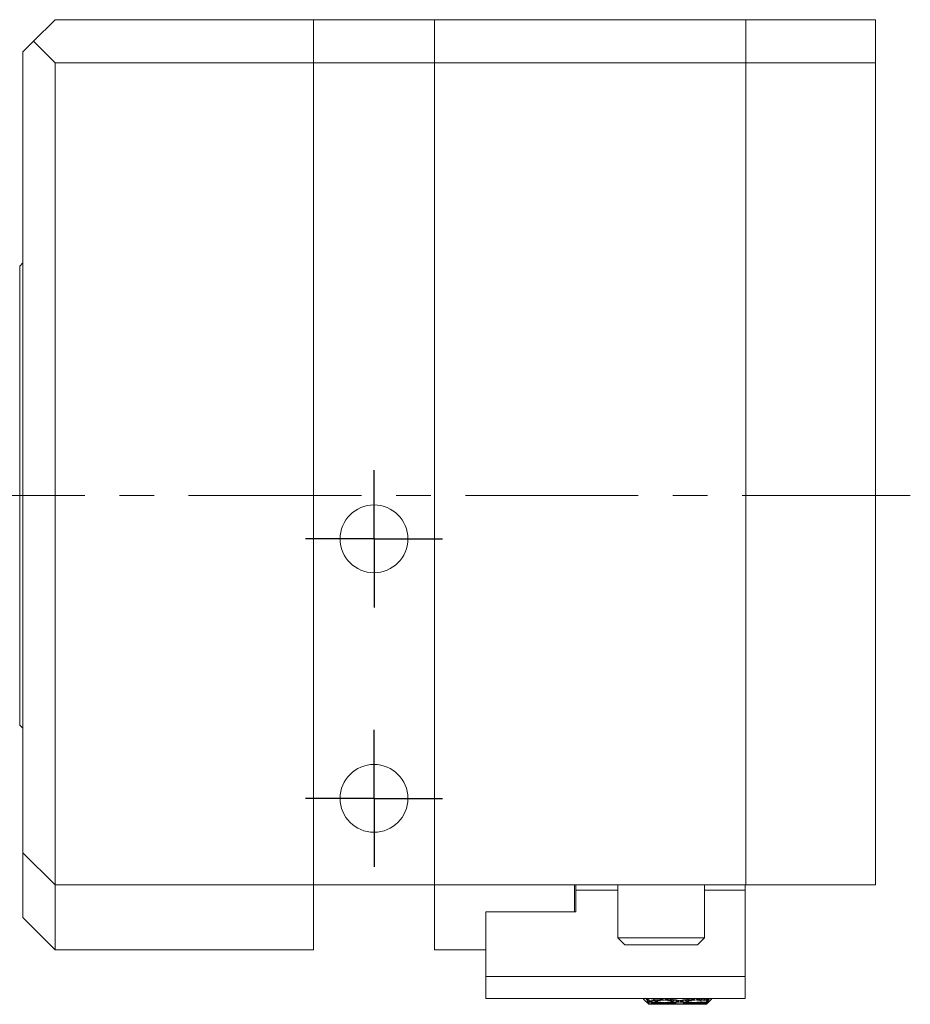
# Model space of a CAD drawing. Header units: inches. Extents: x 1.1 to 20.6, y 0.8 to 16.
# Tile 4 of 22: x 3 to 5.6, y 6.9 to 9.8. Entities that reach past the tile are written whole.
import ezdxf

# ---------------------------------------------------------------- set-up
doc = ezdxf.new("R2010")
doc.units = ezdxf.units.IN
doc.header["$MEASUREMENT"] = 0
doc.linetypes.add('CENTERX2', pattern=[0.8, 0.5, -0.1, 0.1, -0.1])
doc.layers.add('SLD-0', color=7, linetype='Continuous')

# ---------------------------------------------------------------- blocks, each defined once
blk = doc.blocks.new('SW_CENTERMARKSYMBOL_5')
at = {"layer": 'SLD-0', "color": 0}
for p, q in [((0, 0.1), (0, 0.198)), ((0, 0), (0, 0.1)), ((-0.1, 0), (-0.198, 0)), ((0, 0), (-0.1, 0)), ((0, 0), (0, -0.1)), ((0, 0), (0.1, 0)), ((0.1, 0), (0.198, 0)), ((0, -0.1), (0, -0.198))]:
    blk.add_line(p, q, dxfattribs=at)
blk = doc.blocks.new('SW_CENTERMARKSYMBOL_6')
at = {"layer": 'SLD-0', "color": 0}
for p, q in [((0, 0.1), (0, 0.198)), ((0, 0), (0, 0.1)), ((-0.1, 0), (-0.198, 0)), ((0, 0), (-0.1, 0)), ((0, 0), (0, -0.1)), ((0, 0), (0.1, 0)), ((0.1, 0), (0.198, 0)), ((0, -0.1), (0, -0.198))]:
    blk.add_line(p, q, dxfattribs=at)

msp = doc.modelspace()

# ---------------------------------------------------------------- linework, layer by layer
at = {"color": 7, "linetype": 'Continuous', "lineweight": 15}
for p, q in [((3.0649, 9.7299), (3.1274, 9.7924)), ((3.1274, 9.7924), (3.8744, 9.7924)), ((3.8744, 9.6674), (3.8744, 9.7924)), ((3.8744, 9.7924), (4.2244, 9.7924)), ((4.2244, 9.6674), (4.2244, 9.7924)), ((4.2244, 9.7924), (5.1244, 9.7924)), ((5.1244, 9.6674), (5.1244, 9.7924)), ((5.1244, 9.7924), (5.4994, 9.7924)), ((5.4994, 9.7924), (5.4994, 9.6674)), ((3.0649, 9.7299), (3.0344, 9.6994)), ((3.1274, 9.6674), (3.0649, 9.7299)), ((3.0344, 7.3854), (3.0344, 9.6994)), ((3.8744, 9.6674), (3.1274, 9.6674)), ((3.1274, 9.6674), (3.1274, 7.2924)), ((4.2244, 9.6674), (3.8744, 9.6674)), ((3.8744, 9.6674), (3.8744, 7.2924)), ((5.1244, 9.6674), (4.2244, 9.6674)), ((4.2244, 9.6674), (4.2244, 7.2924)), ((5.4994, 9.6674), (5.1244, 9.6674)), ((5.1244, 9.6674), (5.1244, 7.2924)), ((5.4994, 9.6674), (5.4994, 7.2924)), ((3.0344, 9.0897), (3.0251, 9.0804)), ((3.0251, 8.3439), (3.0251, 9.0804)), ((3.0251, 7.7544), (3.0251, 8.3439)), ((3.0251, 7.7544), (3.0344, 7.7451)), ((3.1274, 7.2924), (3.0344, 7.3854)), ((3.0344, 7.1979), (3.0344, 7.3854)), ((3.8744, 7.2924), (3.1274, 7.2924)), ((3.1274, 7.2924), (3.1274, 7.1049)), ((4.2244, 7.2924), (3.8744, 7.2924)), ((3.8744, 7.2924), (3.8744, 7.1049)), ((5.1244, 7.2924), (4.2244, 7.2924)), ((4.2244, 7.2924), (4.2244, 7.1049)), ((4.6294, 7.2924), (4.6294, 7.2146)), ((4.6324, 7.2776), (4.6324, 7.2924)), ((4.7544, 7.2924), (4.7544, 7.1391)), ((5.0044, 7.1391), (5.0044, 7.2924)), ((5.1224, 7.2924), (5.1224, 7.2776)), ((5.4994, 7.2924), (5.1244, 7.2924)), ((4.7544, 7.2776), (4.6324, 7.2776)), ((4.6324, 7.2146), (4.6324, 7.2776)), ((5.1224, 7.2776), (5.0044, 7.2776)), ((5.1224, 7.2776), (5.1224, 7.0277)), ((3.0344, 7.1979), (3.1274, 7.1049)), ((4.3724, 7.2146), (4.3724, 7.0277)), ((4.6324, 7.2146), (4.3724, 7.2146)), ((4.7544, 7.1391), (4.7744, 7.1191)), ((4.7544, 7.1391), (4.9943, 7.1391)), ((4.9759, 7.1191), (4.7744, 7.1191)), ((4.9844, 7.1191), (4.9759, 7.1191)), ((4.9844, 7.1191), (5.0044, 7.1391)), ((4.9943, 7.1391), (5.0044, 7.1391)), ((3.1274, 7.1049), (3.8744, 7.1049)), ((4.2244, 7.1049), (4.3724, 7.1049)), ((5.1224, 7.0277), (4.3724, 7.0277)), ((4.3724, 7.0277), (4.3724, 6.9646)), ((5.1224, 7.0277), (5.1224, 6.9646)), ((5.1224, 6.9646), (4.3724, 6.9646)), ((4.8284, 6.9625), (4.8284, 6.9646)), ((4.8284, 6.9625), (4.8434, 6.9475)), ((4.8377, 6.9629), (4.8361, 6.962)), ((4.8361, 6.962), (4.8434, 6.9538)), ((4.8361, 6.962), (4.8391, 6.9618)), ((4.8377, 6.9543), (4.8361, 6.9552)), ((4.8361, 6.9552), (4.8434, 6.9477)), ((4.8434, 6.9585), (4.8377, 6.9629)), ((4.8377, 6.9629), (4.8377, 6.9628)), ((4.8377, 6.9628), (4.8377, 6.9629)), ((4.8378, 6.9628), (4.8377, 6.9628)), ((4.8434, 6.949), (4.8377, 6.9543)), ((4.8377, 6.9543), (4.8377, 6.9542)), ((4.8377, 6.9542), (4.8377, 6.9543)), ((4.8434, 6.9646), (4.8434, 6.9585)), ((4.8434, 6.9538), (4.8434, 6.949)), ((4.8434, 6.9477), (4.8434, 6.9475)), ((4.8434, 6.9475), (4.8606, 6.9475)), ((4.8459, 6.956), (4.8469, 6.9591)), ((4.8459, 6.9482), (4.8462, 6.9492)), ((4.8584, 6.9585), (4.8557, 6.9606)), ((4.8584, 6.9646), (4.8584, 6.9585)), ((4.8584, 6.9538), (4.8584, 6.949)), ((4.8584, 6.9477), (4.8584, 6.9475)), ((4.8584, 6.9475), (4.8756, 6.9475)), ((4.8808, 6.9623), (4.8807, 6.9614)), ((4.8807, 6.9506), (4.8807, 6.9502)), ((4.8856, 6.9631), (4.8859, 6.9646)), ((4.8856, 6.951), (4.8858, 6.9524)), ((4.8906, 6.9631), (4.8909, 6.9646)), ((4.8906, 6.951), (4.8908, 6.9524)), ((4.8958, 6.9622), (4.8957, 6.9614)), ((4.8957, 6.9506), (4.8957, 6.9502)), ((4.9006, 6.9475), (4.9507, 6.9475)), ((4.9156, 6.9475), (4.9657, 6.9475)), ((4.9256, 6.9553), (4.9256, 6.9547)), ((4.9256, 6.948), (4.9256, 6.9478)), ((4.9306, 6.9581), (4.9306, 6.956)), ((4.9306, 6.9489), (4.9306, 6.9482)), ((4.9356, 6.9581), (4.9356, 6.956)), ((4.9356, 6.9489), (4.9356, 6.9482)), ((4.9406, 6.9553), (4.9406, 6.9547)), ((4.9406, 6.948), (4.9406, 6.9478)), ((4.9706, 6.9614), (4.9705, 6.9622)), ((4.9706, 6.9502), (4.9706, 6.9506)), ((4.9754, 6.9646), (4.9757, 6.9631)), ((4.9754, 6.9524), (4.9757, 6.951)), ((4.9804, 6.9646), (4.9807, 6.9631)), ((4.9804, 6.9524), (4.9807, 6.951)), ((4.9856, 6.9614), (4.9855, 6.9623)), ((4.9856, 6.9502), (4.9856, 6.9506)), ((4.9907, 6.9475), (4.9954, 6.9475)), ((4.9954, 6.9605), (4.9954, 6.9646)), ((4.9982, 6.9627), (4.9954, 6.9605)), ((4.9954, 6.9547), (4.9954, 6.9574)), ((4.9954, 6.9524), (4.9959, 6.9529)), ((4.9954, 6.9498), (4.9954, 6.9524)), ((4.9966, 6.9509), (4.9954, 6.9498)), ((4.9954, 6.9478), (4.9954, 6.9486)), ((4.9954, 6.9475), (4.9954, 6.9476)), ((4.9954, 6.9475), (4.9954, 6.9475)), ((4.9956, 6.9633), (4.9957, 6.9631)), ((4.9956, 6.9512), (4.9957, 6.951)), ((5.0057, 6.9475), (5.0104, 6.9475)), ((5.0158, 6.9646), (5.0104, 6.9605)), ((5.0104, 6.9605), (5.0104, 6.9646)), ((5.0104, 6.9475), (5.0254, 6.9625)), ((5.0171, 6.9623), (5.0104, 6.9547)), ((5.0104, 6.9524), (5.0185, 6.9614)), ((5.0104, 6.9574), (5.0154, 6.9613)), ((5.0104, 6.9547), (5.0104, 6.9574)), ((5.0171, 6.9559), (5.0104, 6.9498)), ((5.0104, 6.9475), (5.0185, 6.9557)), ((5.0171, 6.9548), (5.0104, 6.9478)), ((5.0104, 6.9486), (5.0154, 6.9533)), ((5.0104, 6.9498), (5.0104, 6.9524)), ((5.0104, 6.9478), (5.0104, 6.9486)), ((5.0104, 6.9475), (5.0104, 6.9475)), ((5.0123, 6.962), (5.0154, 6.9613)), ((5.0144, 6.9534), (5.0154, 6.9533)), ((5.0154, 6.9613), (5.0171, 6.9656)), ((5.0154, 6.9533), (5.0171, 6.9559)), ((5.0162, 6.9613), (5.0185, 6.9614)), ((5.0185, 6.9614), (5.0171, 6.9623)), ((5.0185, 6.9557), (5.0171, 6.9548)), ((5.0254, 6.9646), (5.0254, 6.9625))]:
    msp.add_line(p, q, dxfattribs=at)
for centre in [(4.0494, 8.2924), (4.0494, 7.5424)]:
    msp.add_circle(centre, 0.098, dxfattribs=at)
for centre, major_axis, ratio, start_param, end_param in [((4.9256, 7.254), (0.5245, 0.1679), 0.488877, 4.401573, 4.453319), ((4.9056, 7.254), (0.5304, -0.0387), 0.57322, 4.63671, 4.688238), ((4.9256, 7.254), (0.5275, 0.1101), 0.542256, 4.444132, 4.495878), ((4.9056, 7.254), (0.5304, 0.0387), 0.57322, 4.553009, 4.585631), ((4.9456, 7.254), (0.5245, 0.1679), 0.488877, 4.368204, 4.434406), ((4.9256, 7.254), (0.5304, -0.0387), 0.57322, 4.603537, 4.669332), ((4.9456, 7.254), (0.5275, 0.1101), 0.542256, 4.410764, 4.476965), ((4.9256, 7.254), (0.5304, 0.0387), 0.57322, 4.519836, 4.585631), ((4.9406, 7.254), (0.5245, 0.1679), 0.488877, 4.401573, 4.453319), ((4.9206, 7.254), (0.5304, -0.0387), 0.57322, 4.63671, 4.688238), ((4.9406, 7.254), (0.5275, 0.1101), 0.542256, 4.444132, 4.495878), ((4.9206, 7.254), (0.5304, 0.0387), 0.57322, 4.553009, 4.590357), ((4.9606, 7.254), (0.5245, 0.1679), 0.488877, 4.368204, 4.434406), ((4.9406, 7.254), (0.5304, -0.0387), 0.57322, 4.603537, 4.669332), ((4.9606, 7.254), (0.5275, 0.1101), 0.542256, 4.410764, 4.476965), ((4.9406, 7.254), (0.5304, 0.0387), 0.57322, 4.519836, 4.585631), ((4.9056, 7.254), (0.5275, -0.1101), 0.542256, 4.743806, 4.759084), ((4.9206, 7.254), (0.5275, -0.1101), 0.542256, 4.743806, 4.759084), ((4.9256, 7.254), (0.5275, 0.1101), 0.542256, 4.514784, 4.580854), ((4.9256, 7.254), (0.5304, 0.0387), 0.57322, 4.585631, 4.6517), ((4.9056, 7.254), (0.5275, -0.1101), 0.542256, 4.777997, 4.843924), ((4.9056, 7.254), (0.5304, -0.0387), 0.57322, 4.707151, 4.773077), ((4.9456, 7.254), (0.5245, 0.1679), 0.488877, 4.453319, 4.468597), ((4.9256, 7.254), (0.5275, -0.1101), 0.542256, 4.759084, 4.825086), ((4.9456, 7.254), (0.5275, 0.1101), 0.542256, 4.495878, 4.56201), ((4.9256, 7.254), (0.5304, -0.0387), 0.57322, 4.688238, 4.754239), ((4.9406, 7.254), (0.5275, 0.1101), 0.542256, 4.514784, 4.580854), ((4.9406, 7.254), (0.5304, 0.0387), 0.57322, 4.585631, 4.6517), ((4.9206, 7.254), (0.5275, -0.1101), 0.542256, 4.777997, 4.843924), ((4.9206, 7.254), (0.5304, -0.0387), 0.57322, 4.707151, 4.773077), ((4.9456, 7.254), (0.5304, 0.0387), 0.57322, 4.580904, 4.632856), ((4.9606, 7.254), (0.5245, 0.1679), 0.488877, 4.453319, 4.468597), ((4.9406, 7.254), (0.5275, -0.1101), 0.542256, 4.759084, 4.825086), ((4.9606, 7.254), (0.5275, 0.1101), 0.542256, 4.495878, 4.56201), ((4.9406, 7.254), (0.5304, -0.0387), 0.57322, 4.688238, 4.754239), ((4.9606, 7.254), (0.5304, 0.0387), 0.57322, 4.585631, 4.632856), ((4.9256, 7.254), (0.5275, 0.1101), 0.542256, 4.599692, 4.665694), ((4.9056, 7.254), (0.5275, -0.1101), 0.542256, 4.862768, 4.9289), ((4.9256, 7.254), (0.5304, 0.0387), 0.57322, 4.670538, 4.73654), ((4.9056, 7.254), (0.5304, -0.0387), 0.57322, 4.791922, 4.839147), ((4.9456, 7.254), (0.5275, 0.1101), 0.542256, 4.580854, 4.646781), ((4.9256, 7.254), (0.5275, -0.1101), 0.542256, 4.843924, 4.909993), ((4.9456, 7.254), (0.5304, 0.0387), 0.57322, 4.6517, 4.717627), ((4.9256, 7.254), (0.5304, -0.0387), 0.57322, 4.773077, 4.839147), ((4.9406, 7.254), (0.5275, 0.1101), 0.542256, 4.599692, 4.665694), ((4.9206, 7.254), (0.5275, -0.1101), 0.542256, 4.862768, 4.9289), ((4.9406, 7.254), (0.5304, 0.0387), 0.57322, 4.670538, 4.73654), ((4.9206, 7.254), (0.5304, -0.0387), 0.57322, 4.791922, 4.843874), ((4.9606, 7.254), (0.5275, 0.1101), 0.542256, 4.580854, 4.646781), ((4.9406, 7.254), (0.5275, -0.1101), 0.542256, 4.843924, 4.909993), ((4.9606, 7.254), (0.5304, 0.0387), 0.57322, 4.6517, 4.717627), ((4.9406, 7.254), (0.5304, -0.0387), 0.57322, 4.773077, 4.839147), ((4.9056, 7.254), (0.5245, -0.1679), 0.488877, 4.956181, 4.971459), ((4.9206, 7.254), (0.5245, -0.1679), 0.488877, 4.956181, 4.971459), ((4.9056, 7.254), (0.5245, -0.1679), 0.488877, 4.990372, 5.037522), ((4.9056, 7.254), (0.5275, -0.1101), 0.542256, 4.947812, 4.994962), ((4.9256, 7.254), (0.5304, 0.0387), 0.57322, 4.755446, 4.802307), ((4.9256, 7.254), (0.5304, -0.0387), 0.57322, 4.839147, 4.886008), ((4.9456, 7.254), (0.5275, 0.1101), 0.542256, 4.665694, 4.680972), ((4.9256, 7.254), (0.5245, -0.1679), 0.488877, 4.971459, 4.999413), ((4.9456, 7.254), (0.5304, 0.0387), 0.57322, 4.73654, 4.76439), ((4.9256, 7.254), (0.5275, -0.1101), 0.542256, 4.9289, 4.956854), ((4.9206, 7.254), (0.5245, -0.1679), 0.488877, 4.990372, 5.037522), ((4.9206, 7.254), (0.5275, -0.1101), 0.542256, 4.947812, 4.994962), ((4.9406, 7.254), (0.5304, 0.0387), 0.57322, 4.755446, 4.802307), ((4.9406, 7.254), (0.5304, -0.0387), 0.57322, 4.839147, 4.886008), ((4.9456, 7.254), (0.5304, -0.0387), 0.57322, 4.834421, 4.848091), ((4.9606, 7.254), (0.5275, 0.1101), 0.542256, 4.665694, 4.680972), ((4.9406, 7.254), (0.5245, -0.1679), 0.488877, 4.971459, 4.999413), ((4.9606, 7.254), (0.5304, 0.0387), 0.57322, 4.73654, 4.76439), ((4.9406, 7.254), (0.5275, -0.1101), 0.542256, 4.9289, 4.956854), ((4.9606, 7.254), (0.5304, -0.0387), 0.57322, 4.820241, 4.848091)]:
    msp.add_ellipse(centre, major_axis=major_axis, ratio=ratio, start_param=start_param, end_param=end_param, dxfattribs=at)
at = {"layer": 'SLD-0', "color": 7, "linetype": 'CENTERX2', "lineweight": 0}
msp.add_line((1.1134, 8.4174), (5.5997, 8.4174), dxfattribs=at)

# ---------------------------------------------------------------- block references
at = {"layer": 'SLD-0', "color": 7}
for name, p in [('SW_CENTERMARKSYMBOL_5', (4.0494, 8.2924)), ('SW_CENTERMARKSYMBOL_6', (4.0494, 7.5424))]:
    msp.add_blockref(name, p, dxfattribs=at)

doc.saveas('drawing.dxf')
